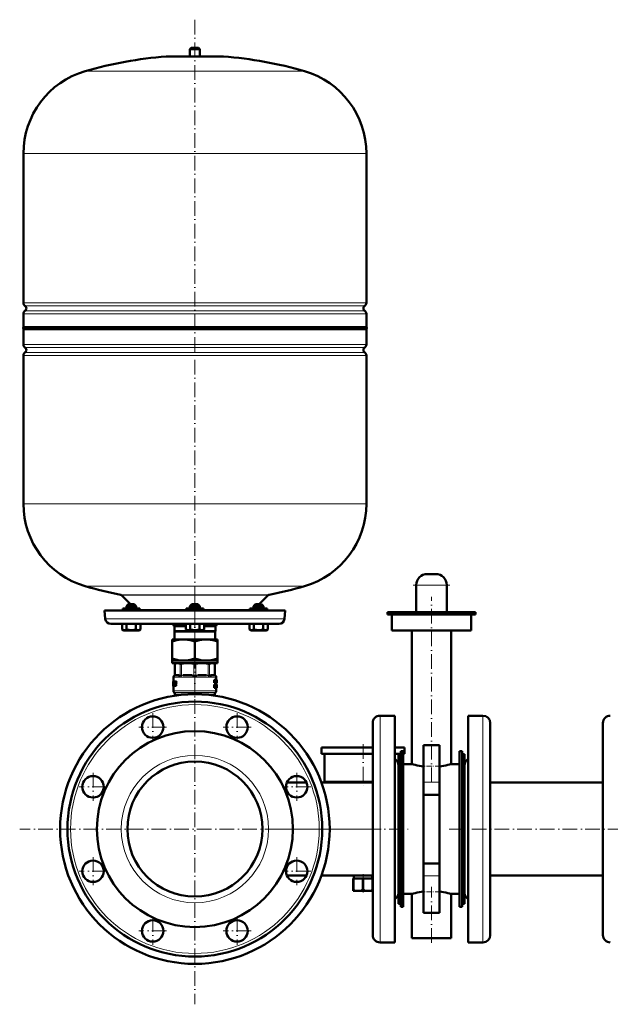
# Model space of a CAD drawing. Extents: x -1976 to 2357, y -1877 to 748.
# Tile 53 of 61: x 1127 to 1609, y -386 to 418. Entities that reach past the tile are written whole.
import ezdxf

# ---------------------------------------------------------------- set-up
doc = ezdxf.new("R2010")
doc.units = 0
doc.linetypes.add('DASHDOT', pattern=[18.5, 12, -3, 0.5, -3])

msp = doc.modelspace()

# ---------------------------------------------------------------- linework, layer by layer
at = {"color": 7, "linetype": 'DASHDOT', "lineweight": 18}
for p, q in [((1270.14, 417.59), (1270.14, -86.7)), ((1270.14, -47.86), (1270.14, -93.64)), ((1448.29, -43.82), (1478.29, -43.82)), ((1463.29, -204.59), (1463.29, -53.32)), ((1270.14, -99.88), (1270.14, -385.97)), ((1235.7, -148.4), (1235.7, -171.15)), ((1304.58, -148.4), (1304.58, -171.15)), ((1247.07, -159.78), (1224.32, -159.78)), ((1315.96, -159.78), (1293.21, -159.78)), ((1407.39, -173.63), (1407.39, -207.23)), ((1186.99, -197.11), (1186.99, -219.86)), ((1353.29, -197.11), (1353.29, -219.86)), ((1198.37, -208.48), (1175.62, -208.48)), ((1364.67, -208.48), (1341.92, -208.48)), ((1413.18, -242.93), (1127.1, -242.93)), ((1336.22, -242.93), (1445.39, -242.93)), ((1637.69, -242.93), (1476.89, -242.93)), ((1186.99, -265.99), (1186.99, -288.74)), ((1353.29, -265.99), (1353.29, -288.74)), ((1198.37, -277.37), (1175.62, -277.37)), ((1364.67, -277.37), (1341.92, -277.37)), ((1463.29, -335.73), (1463.29, -290.06)), ((1235.7, -314.7), (1235.7, -337.45)), ((1304.58, -314.7), (1304.58, -337.45)), ((1247.07, -326.07), (1224.32, -326.07)), ((1315.96, -326.07), (1293.21, -326.07))]:
    msp.add_line(p, q, dxfattribs=at)
at = {"color": 7, "lineweight": 50}
for p, q in [((1267.14, 394.52), (1266.14, 393.52)), ((1267.14, 394.52), (1270.14, 394.52)), ((1270.14, 394.52), (1273.14, 394.52)), ((1273.14, 394.52), (1274.14, 393.52)), ((1247.14, 387.52), (1293.14, 387.52)), ((1266.14, 387.52), (1247.14, 387.52)), ((1266.14, 393.52), (1270.14, 393.52)), ((1266.14, 393.52), (1266.14, 387.52)), ((1270.14, 393.52), (1274.14, 393.52)), ((1274.14, 393.52), (1274.14, 387.52)), ((1293.14, 387.52), (1274.14, 387.52)), ((1130.14, 186.41), (1130.14, 308.37)), ((1410.14, 186.41), (1410.14, 308.37)), ((1130.14, 166.72), (1130.14, 177.64)), ((1410.14, 166.72), (1410.14, 177.64)), ((1130.14, 166.72), (1270.14, 166.72)), ((1410.14, 165.02), (1130.14, 165.02)), ((1130.14, 165.02), (1130.14, 152.41)), ((1270.14, 166.72), (1369.14, 166.72)), ((1369.14, 166.72), (1410.14, 166.72)), ((1410.14, 152.41), (1410.14, 165.02)), ((1130.14, 143.64), (1130.14, 22.52)), ((1410.14, 22.52), (1410.14, 143.64)), ((1466.79, -34.82), (1459.79, -34.82)), ((1450.79, -65.82), (1450.79, -43.82)), ((1475.79, -65.82), (1475.79, -43.82)), ((1210.25, -52.08), (1217.64, -59.48)), ((1322.64, -59.48), (1330.03, -52.08)), ((1212.12, -62.98), (1211.18, -62.98)), ((1211.18, -62.98), (1211.18, -63.98)), ((1225.18, -62.98), (1212.12, -62.98)), ((1215.78, -59.48), (1214.18, -61.08)), ((1215.78, -59.48), (1214.18, -61.08)), ((1221.64, -61.08), (1214.18, -61.08)), ((1214.18, -62.98), (1214.18, -61.08)), ((1220.26, -59.48), (1215.78, -59.48)), ((1220.58, -59.48), (1220.26, -59.48)), ((1220.58, -59.48), (1222.18, -61.08)), ((1222.18, -61.08), (1221.64, -61.08)), ((1222.18, -62.98), (1222.18, -61.08)), ((1225.18, -62.98), (1225.18, -63.98)), ((1270.14, -62.98), (1263.14, -62.98)), ((1263.14, -62.98), (1263.14, -63.98)), ((1267.74, -59.48), (1266.14, -61.08)), ((1266.68, -61.08), (1266.14, -61.08)), ((1266.14, -62.98), (1266.14, -61.08)), ((1274.14, -61.08), (1266.68, -61.08)), ((1268.06, -59.48), (1267.74, -59.48)), ((1272.54, -59.48), (1268.06, -59.48)), ((1277.14, -62.98), (1270.14, -62.98)), ((1272.54, -59.48), (1274.14, -61.08)), ((1274.14, -62.98), (1274.14, -61.08)), ((1277.14, -62.98), (1277.14, -63.98)), ((1328.17, -62.98), (1315.1, -62.98)), ((1315.1, -62.98), (1315.1, -63.98)), ((1319.7, -59.48), (1318.1, -61.08)), ((1322.1, -61.08), (1318.1, -61.08)), ((1318.1, -62.98), (1318.1, -61.08)), ((1322.1, -59.48), (1319.7, -59.48)), ((1324.5, -59.48), (1322.1, -59.48)), ((1326.1, -61.08), (1322.1, -61.08)), ((1324.5, -59.48), (1326.1, -61.08)), ((1324.5, -59.48), (1326.1, -61.08)), ((1326.1, -62.98), (1326.1, -61.08)), ((1326.1, -62.98), (1326.1, -61.08)), ((1329.1, -62.98), (1328.17, -62.98)), ((1329.1, -62.98), (1329.1, -63.98)), ((1329.1, -63.98), (1329.1, -62.98)), ((1196.39, -64.48), (1270.14, -64.48)), ((1196.39, -64.48), (1196.99, -71.37)), ((1270.14, -64.48), (1343.89, -64.48)), ((1343.29, -71.37), (1343.89, -64.48)), ((1463.29, -65.93), (1427.29, -65.93)), ((1427.29, -67.93), (1427.29, -65.93)), ((1463.29, -67.93), (1427.29, -67.93)), ((1430.79, -80.93), (1430.79, -67.93)), ((1450.79, -65.93), (1450.79, -65.82)), ((1475.79, -65.82), (1450.79, -65.82)), ((1499.29, -65.93), (1463.29, -65.93)), ((1499.29, -67.93), (1463.29, -67.93)), ((1475.79, -65.93), (1475.79, -65.82)), ((1495.79, -80.93), (1495.79, -67.93)), ((1499.29, -67.93), (1499.29, -65.93)), ((1201.47, -75.48), (1270.14, -75.48)), ((1210.68, -75.48), (1210.68, -80.01)), ((1212, -80.78), (1210.68, -80.01)), ((1214.43, -75.48), (1214.43, -80.01)), ((1221.94, -75.48), (1221.94, -80.01)), ((1224.35, -80.78), (1225.69, -80.01)), ((1225.69, -75.48), (1225.69, -80.01)), ((1225.69, -75.48), (1225.69, -80)), ((1253.39, -77.48), (1262.63, -77.48)), ((1253.39, -81.48), (1253.39, -77.48)), ((1262.63, -75.48), (1262.63, -80.01)), ((1263.97, -80.78), (1262.64, -80.01)), ((1266.38, -75.48), (1266.38, -80.01)), ((1270.14, -75.48), (1338.81, -75.48)), ((1273.89, -75.48), (1273.89, -80.01)), ((1276.32, -80.78), (1277.64, -80.01)), ((1277.64, -75.48), (1277.64, -80.01)), ((1277.64, -77.48), (1286.89, -77.48)), ((1286.89, -77.48), (1286.89, -81.48)), ((1314.59, -75.48), (1314.59, -80)), ((1315.93, -80.78), (1314.59, -80)), ((1318.34, -75.48), (1318.34, -80.01)), ((1325.85, -75.48), (1325.85, -80.01)), ((1328.28, -80.78), (1329.6, -80.01)), ((1329.6, -75.48), (1329.6, -80.01)), ((1329.6, -75.48), (1329.6, -80.01)), ((1212, -80.78), (1223.53, -80.78)), ((1223.53, -80.78), (1224.35, -80.78)), ((1251.64, -88.18), (1251.64, -89.83)), ((1251.64, -88.18), (1260.89, -88.18)), ((1253.39, -81.48), (1286.89, -81.48)), ((1253.39, -81.48), (1253.52, -81.69)), ((1253.52, -81.69), (1286.77, -81.69)), ((1253.52, -81.69), (1253.52, -88.18)), ((1260.89, -88.18), (1270.14, -88.18)), ((1263.97, -80.78), (1264.79, -80.78)), ((1264.79, -80.78), (1276.32, -80.78)), ((1270.14, -88.18), (1279.39, -88.18)), ((1279.39, -88.18), (1288.64, -88.18)), ((1286.77, -81.69), (1286.89, -81.48)), ((1286.77, -88.18), (1286.77, -81.69)), ((1288.64, -89.83), (1288.64, -88.18)), ((1315.93, -80.78), (1316.14, -80.78)), ((1316.14, -80.78), (1322.1, -80.78)), ((1322.1, -80.78), (1328.28, -80.78)), ((1463.29, -80.93), (1430.79, -80.93)), ((1447.29, -189.93), (1447.29, -80.93)), ((1495.79, -80.93), (1463.29, -80.93)), ((1479.29, -189.93), (1479.29, -80.93)), ((1251.64, -103.82), (1251.64, -89.83)), ((1270.14, -103.82), (1270.14, -89.83)), ((1288.64, -89.83), (1288.64, -103.82)), ((1251.64, -103.82), (1251.64, -105.48)), ((1288.64, -105.48), (1288.64, -103.82)), ((1251.64, -105.48), (1260.89, -105.48)), ((1251.64, -105.48), (1251.64, -107.48)), ((1251.64, -107.48), (1270.14, -107.48)), ((1254.84, -107.48), (1253.75, -108.11)), ((1253.9, -108.03), (1253.75, -108.11)), ((1253.75, -117.33), (1253.75, -108.11)), ((1260.89, -105.48), (1270.14, -105.48)), ((1270.14, -105.48), (1279.39, -105.48)), ((1270.14, -107.48), (1288.64, -107.48)), ((1279.39, -105.48), (1288.64, -105.48)), ((1285.44, -107.48), (1286.54, -108.11)), ((1286.54, -108.11), (1286.39, -108.03)), ((1286.54, -117.33), (1286.54, -108.11)), ((1288.64, -105.48), (1288.64, -107.48)), ((1252.64, -118.92), (1252.64, -122.63)), ((1257.34, -117.48), (1254.3, -117.48)), ((1267.88, -117.48), (1260.54, -117.48)), ((1279.74, -117.48), (1272.41, -117.48)), ((1285.98, -117.48), (1282.94, -117.48)), ((1287.64, -118.92), (1287.64, -121.08)), ((1252.34, -122.63), (1252.35, -122.63)), ((1252.34, -122.63), (1252.34, -125.96)), ((1252.36, -125.88), (1252.34, -125.88)), ((1252.34, -125.96), (1252.34, -125.88)), ((1252.34, -126.09), (1252.34, -125.96)), ((1252.38, -126.09), (1252.34, -126.09)), ((1252.43, -122.63), (1252.35, -122.63)), ((1252.36, -122.97), (1252.35, -122.63)), ((1252.41, -122.97), (1252.36, -122.97)), ((1252.38, -126.09), (1252.44, -126.09)), ((1252.43, -122.63), (1252.98, -122.63)), ((1252.54, -126.09), (1252.44, -126.09)), ((1252.5, -125.88), (1252.47, -125.88)), ((1252.5, -125.61), (1252.5, -125.75)), ((1252.81, -123.53), (1252.54, -123.53)), ((1252.54, -125.4), (1252.67, -125.4)), ((1252.54, -126.09), (1252.79, -126.09)), ((1252.58, -123.32), (1252.77, -123.32)), ((1252.64, -126.09), (1252.64, -130.15)), ((1252.71, -125.34), (1252.67, -125.4)), ((1252.81, -123.55), (1252.73, -125.17)), ((1252.77, -123.32), (1252.8, -123.39)), ((1252.79, -126.09), (1252.86, -126.03)), ((1253.1, -126.09), (1252.79, -126.09)), ((1253.17, -126.03), (1252.86, -126.03)), ((1253.23, -125.89), (1252.92, -125.89)), ((1253.29, -122.63), (1252.98, -122.63)), ((1253.05, -122.69), (1252.98, -122.63)), ((1253.22, -125.67), (1252.98, -125.67)), ((1253.23, -125.4), (1253.01, -125.4)), ((1253.36, -122.69), (1253.05, -122.69)), ((1253.42, -122.83), (1253.1, -122.83)), ((1253.1, -126.09), (1253.17, -126.03)), ((1253.4, -123.05), (1253.13, -123.05)), ((1253.37, -123.32), (1253.13, -123.32)), ((1253.23, -125.89), (1253.25, -125.85)), ((1253.36, -122.69), (1253.29, -122.63)), ((1253.32, -126.03), (1253.4, -126.09)), ((1253.4, -126.09), (1254.44, -126.09)), ((1253.63, -125.17), (1253.66, -124.71)), ((1253.95, -125.17), (1253.63, -125.17)), ((1253.96, -125.33), (1253.64, -125.33)), ((1253.69, -125.4), (1253.64, -125.33)), ((1253.65, -122.63), (1254.69, -122.63)), ((1253.66, -124.71), (1253.75, -123.55)), ((1253.69, -125.4), (1254.46, -125.4)), ((1254.08, -123.55), (1253.75, -123.55)), ((1253.78, -124.23), (1253.77, -124.37)), ((1254.12, -123.39), (1253.79, -123.39)), ((1253.86, -123.32), (1254.68, -123.32)), ((1253.86, -124.71), (1254.56, -124.71)), ((1253.88, -124.02), (1254.57, -124.02)), ((1253.95, -125.17), (1253.99, -124.71)), ((1254.02, -125.4), (1253.96, -125.33)), ((1254.04, -124.02), (1254.08, -123.55)), ((1254.12, -123.39), (1254.18, -123.32)), ((1254.78, -126.09), (1254.44, -126.09)), ((1254.8, -125.4), (1254.46, -125.4)), ((1254.54, -125.88), (1254.56, -125.74)), ((1254.89, -125.88), (1254.54, -125.88)), ((1254.91, -124.71), (1254.56, -124.71)), ((1254.9, -125.74), (1254.56, -125.74)), ((1254.92, -124.02), (1254.57, -124.02)), ((1254.66, -124.49), (1254.68, -124.35)), ((1255.01, -124.49), (1254.66, -124.49)), ((1255.03, -123.32), (1254.68, -123.32)), ((1255.02, -124.35), (1254.68, -124.35)), ((1255.04, -122.63), (1254.69, -122.63)), ((1254.78, -123.11), (1254.79, -122.97)), ((1255.13, -123.11), (1254.78, -123.11)), ((1255.14, -122.97), (1254.79, -122.97)), ((1254.89, -125.88), (1254.9, -125.74)), ((1255.01, -124.49), (1255.02, -124.35)), ((1255.13, -123.11), (1255.14, -122.97)), ((1286.26, -121.08), (1285.93, -121.08)), ((1285.93, -123.66), (1285.93, -121.08)), ((1286.26, -123.66), (1285.93, -123.66)), ((1286.26, -125.07), (1285.93, -125.07)), ((1285.93, -127.65), (1285.93, -125.07)), ((1286.26, -127.65), (1285.93, -127.65)), ((1286.26, -121.08), (1286.59, -121.08)), ((1286.26, -123.66), (1286.26, -121.08)), ((1286.26, -123.66), (1286.47, -123.66)), ((1286.26, -125.07), (1286.62, -125.07)), ((1286.26, -127.65), (1286.26, -125.07)), ((1286.26, -127.65), (1286.49, -127.65)), ((1286.46, -121.57), (1286.46, -121.57)), ((1286.5, -121.93), (1286.47, -121.93)), ((1286.47, -122.24), (1286.47, -123.66)), ((1286.72, -123.66), (1286.47, -123.66)), ((1286.49, -126.23), (1286.49, -125.5)), ((1286.49, -125.5), (1286.59, -125.5)), ((1286.73, -125.84), (1286.49, -125.84)), ((1286.69, -126.12), (1286.49, -126.12)), ((1286.49, -126.23), (1286.58, -126.23)), ((1286.49, -126.66), (1286.49, -127.65)), ((1286.49, -126.66), (1286.55, -126.66)), ((1286.58, -126.68), (1286.49, -126.68)), ((1286.62, -126.75), (1286.49, -126.75)), ((1286.65, -126.85), (1286.49, -126.85)), ((1286.5, -127.65), (1286.49, -127.61)), ((1286.82, -127.65), (1286.5, -127.65)), ((1286.65, -121.54), (1286.7, -121.08)), ((1286.68, -126.98), (1286.65, -126.85)), ((1286.82, -127.65), (1286.68, -126.98)), ((1287.01, -121.08), (1286.7, -121.08)), ((1286.72, -123.66), (1286.88, -123.66)), ((1286.74, -126.49), (1286.74, -126.5)), ((1286.85, -122.61), (1286.78, -122.61)), ((1286.81, -122.98), (1286.81, -122.98)), ((1286.82, -126.65), (1286.85, -126.76)), ((1286.82, -127.65), (1287.03, -127.65)), ((1286.85, -126.76), (1286.88, -126.89)), ((1287.09, -123.66), (1286.88, -123.66)), ((1287.31, -125.07), (1287, -125.07)), ((1287, -126.56), (1287, -125.07)), ((1287.31, -126.56), (1287, -126.56)), ((1287.01, -121.08), (1287.25, -121.08)), ((1287.09, -122.12), (1287.05, -122.12)), ((1287.09, -121.57), (1287.1, -121.57)), ((1287.09, -123.66), (1287.09, -122.12)), ((1287.09, -123.66), (1287.25, -123.66)), ((1287.55, -127.7), (1287.24, -127.7)), ((1287.25, -121.08), (1287.25, -123.66)), ((1287.25, -121.32), (1287.27, -121.08)), ((1287.25, -123.66), (1287.37, -123.66)), ((1287.27, -121.08), (1287.58, -121.08)), ((1287.31, -125.07), (1287.45, -125.07)), ((1287.31, -126.56), (1287.31, -125.07)), ((1287.37, -123.66), (1287.51, -123.66)), ((1287.65, -125.07), (1287.45, -125.07)), ((1287.45, -125.07), (1287.45, -126.57)), ((1287.65, -126.59), (1287.45, -126.59)), ((1287.55, -123.09), (1287.51, -123.66)), ((1287.51, -123.66), (1287.74, -123.66)), ((1287.55, -123.09), (1287.71, -123.09)), ((1287.58, -121.08), (1287.7, -121.08)), ((1287.58, -122.64), (1287.63, -121.77)), ((1287.58, -122.64), (1287.69, -122.64)), ((1287.6, -125.07), (1287.6, -125.07)), ((1287.91, -125.07), (1287.61, -125.07)), ((1287.91, -127.7), (1287.61, -127.7)), ((1287.89, -127.66), (1287.62, -127.66)), ((1287.65, -121.78), (1287.63, -121.78)), ((1287.93, -125.02), (1287.63, -125.02)), ((1287.64, -121.55), (1287.64, -121.55)), ((1287.64, -123.66), (1287.64, -125.02)), ((1287.85, -125.02), (1287.64, -125.02)), ((1287.64, -127.7), (1287.64, -130.15)), ((1287.65, -121.78), (1287.69, -122.64)), ((1287.65, -125.07), (1287.74, -125.07)), ((1287.65, -126.59), (1287.65, -125.07)), ((1287.86, -127.55), (1287.67, -127.55)), ((1287.87, -121.08), (1287.7, -121.08)), ((1287.74, -123.66), (1287.71, -123.09)), ((1287.86, -126.98), (1287.73, -126.98)), ((1287.74, -123.66), (1287.82, -123.66)), ((1287.74, -125.07), (1287.74, -126.53)), ((1287.88, -125.21), (1287.74, -125.21)), ((1287.87, -125.44), (1287.74, -125.44)), ((1287.86, -125.79), (1287.74, -125.79)), ((1287.87, -126.23), (1287.74, -126.23)), ((1287.91, -126.54), (1287.74, -126.54)), ((1287.92, -126.63), (1287.74, -126.63)), ((1287.93, -126.73), (1287.74, -126.73)), ((1287.93, -126.84), (1287.74, -126.84)), ((1287.87, -123.66), (1287.82, -123.66)), ((1287.86, -127.55), (1287.86, -126.98)), ((1287.93, -126.98), (1287.86, -126.98)), ((1287.87, -121.08), (1287.93, -121.08)), ((1287.87, -123.66), (1287.87, -121.08)), ((1287.87, -123.66), (1287.93, -123.66)), ((1287.93, -127.08), (1287.87, -127.08)), ((1287.93, -127.16), (1287.89, -127.16)), ((1287.92, -127.22), (1287.9, -127.22)), ((1287.91, -123.19), (1287.91, -121.56)), ((1287.91, -121.56), (1287.92, -121.56)), ((1287.94, -121.77), (1287.91, -121.77)), ((1287.94, -122.35), (1287.91, -122.35)), ((1287.94, -122.97), (1287.91, -122.97)), ((1287.91, -123.19), (1287.92, -123.19)), ((1287.92, -125.5), (1287.91, -125.55)), ((1287.91, -125.55), (1287.91, -125.64)), ((1287.94, -125.58), (1287.91, -125.58)), ((1287.91, -125.64), (1287.91, -125.74)), ((1287.94, -125.66), (1287.91, -125.66)), ((1287.91, -125.74), (1287.91, -125.86)), ((1287.92, -125.79), (1287.91, -125.79)), ((1287.91, -125.86), (1287.91, -125.96)), ((1287.91, -125.96), (1287.92, -126.05)), ((1287.92, -126.63), (1287.91, -126.54)), ((1287.93, -127.66), (1287.91, -127.7)), ((1287.93, -125.49), (1287.92, -125.49)), ((1287.94, -125.53), (1287.92, -125.53)), ((1287.92, -125.79), (1287.92, -125.66)), ((1287.92, -126.02), (1287.92, -125.79)), ((1287.92, -126.05), (1287.93, -126.14)), ((1287.93, -126.73), (1287.92, -126.63)), ((1287.92, -127.22), (1287.93, -127.16)), ((1287.93, -121.08), (1287.94, -121.22)), ((1287.94, -125.53), (1287.93, -125.49)), ((1287.93, -126.14), (1287.94, -126.28)), ((1287.93, -126.84), (1287.93, -126.73)), ((1287.93, -126.98), (1287.93, -126.84)), ((1287.93, -127.08), (1287.93, -126.98)), ((1287.93, -127.16), (1287.93, -127.08)), ((1287.94, -121.22), (1287.94, -122.3)), ((1287.94, -121.77), (1287.94, -122.3)), ((1287.94, -122.3), (1287.94, -122.35)), ((1287.94, -122.35), (1287.94, -122.42)), ((1287.94, -122.42), (1287.94, -122.97)), ((1287.94, -122.42), (1287.94, -123.48)), ((1287.94, -125.05), (1287.94, -125.12)), ((1287.94, -125.12), (1287.94, -125.66)), ((1287.94, -125.58), (1287.94, -125.53)), ((1287.94, -125.66), (1287.94, -125.58)), ((1287.94, -126.28), (1287.94, -126.44)), ((1287.94, -126.44), (1287.94, -126.65)), ((1287.94, -126.65), (1287.94, -126.93)), ((1287.94, -126.93), (1287.94, -127.29)), ((1287.94, -127.29), (1287.94, -127.53)), ((1253.31, -131.64), (1253.23, -131.56)), ((1253.89, -133.05), (1253.89, -134.1)), ((1254.28, -133.81), (1254.28, -133.9)), ((1254.35, -133.57), (1254.33, -133.56)), ((1254.65, -133.56), (1254.33, -133.56)), ((1254.66, -133.57), (1254.35, -133.57)), ((1254.45, -133.67), (1254.35, -133.57)), ((1254.77, -133.67), (1254.45, -133.67)), ((1254.5, -133.91), (1254.45, -133.67)), ((1254.82, -133.91), (1254.5, -133.91)), ((1254.5, -134), (1254.5, -133.91)), ((1254.57, -134), (1254.5, -134)), ((1254.77, -133.67), (1254.66, -133.57)), ((1254.82, -133.91), (1254.77, -133.67)), ((1254.82, -133.96), (1254.82, -133.91)), ((1286.22, -134.07), (1286.25, -134)), ((1286.55, -134), (1286.25, -134)), ((1286.39, -133.05), (1286.39, -134)), ((1286.67, -133.94), (1286.39, -133.94)), ((1286.52, -134.12), (1286.55, -134)), ((1286.55, -134), (1286.68, -134)), ((1286.98, -131.64), (1287.06, -131.56)), ((1433.29, -150.43), (1421.29, -150.43)), ((1433.29, -150.43), (1433.29, -198.58)), ((1493.29, -287.27), (1493.29, -150.43)), ((1493.29, -150.43), (1505.29, -150.43)), ((1415.29, -156.43), (1415.29, -201.46)), ((1511.29, -284.4), (1511.29, -156.43)), ((1603.29, -156.43), (1603.29, -201.46)), ((1373.39, -176.43), (1407.39, -176.43)), ((1373.39, -176.43), (1373.39, -181.43)), ((1407.39, -176.43), (1415.29, -176.43)), ((1433.31, -176.43), (1441.39, -176.43)), ((1441.39, -176.43), (1441.39, -181.43)), ((1469.79, -174.43), (1456.79, -174.43)), ((1456.79, -174.43), (1456.79, -204.66)), ((1469.79, -174.43), (1469.79, -204.66)), ((1373.39, -181.43), (1407.39, -181.43)), ((1375.89, -181.43), (1375.89, -204.43)), ((1407.39, -181.43), (1415.29, -181.43)), ((1433.31, -181.43), (1438.29, -181.43)), ((1436.29, -272.17), (1436.29, -181.93)), ((1436.29, -181.93), (1438.29, -181.93)), ((1438.29, -179.43), (1440.29, -179.43)), ((1438.29, -306.43), (1438.29, -179.43)), ((1440.29, -306.43), (1440.29, -179.43)), ((1440.29, -181.43), (1441.39, -181.43)), ((1486.29, -179.43), (1488.29, -179.43)), ((1486.29, -306.43), (1486.29, -179.43)), ((1488.29, -306.43), (1488.29, -179.43)), ((1488.29, -181.93), (1488.29, -213.68)), ((1490.29, -181.93), (1488.29, -181.93)), ((1490.29, -181.93), (1490.29, -213.68)), ((1440.29, -295.93), (1440.29, -189.93)), ((1447.29, -189.93), (1440.29, -189.93)), ((1486.29, -189.93), (1479.29, -189.93)), ((1490.29, -267.86), (1490.29, -190.93)), ((1433.29, -198.58), (1433.29, -335.43)), ((1345.32, -204.88), (1361.26, -204.88)), ((1373.39, -204.88), (1415.29, -204.88)), ((1375.89, -204.43), (1407.39, -204.43)), ((1407.39, -204.43), (1415.29, -204.43)), ((1415.29, -201.46), (1415.29, -329.43)), ((1456.79, -214.92), (1456.79, -204.66)), ((1469.79, -214.92), (1469.79, -204.66)), ((1511.29, -204.88), (1603.29, -204.88)), ((1603.29, -201.46), (1603.29, -329.43)), ((1456.79, -214.92), (1469.79, -214.92)), ((1456.79, -270.93), (1456.79, -214.92)), ((1469.79, -270.93), (1469.79, -214.92)), ((1488.29, -213.68), (1488.29, -303.93)), ((1490.29, -213.68), (1490.29, -303.93)), ((1436.29, -303.93), (1436.29, -272.17)), ((1456.79, -270.93), (1469.79, -270.93)), ((1456.79, -281.19), (1456.79, -270.93)), ((1469.79, -281.19), (1469.79, -270.93)), ((1490.29, -294.93), (1490.29, -267.86)), ((1345.32, -280.98), (1361.26, -280.98)), ((1373.39, -280.98), (1415.29, -280.98)), ((1399.89, -280.98), (1399.89, -283.43)), ((1414.89, -280.98), (1414.89, -283.43)), ((1456.79, -281.19), (1456.79, -311.43)), ((1469.79, -281.19), (1469.79, -311.43)), ((1511.29, -280.98), (1603.29, -280.98)), ((1399.39, -283.43), (1399.64, -283.43)), ((1399.39, -283.43), (1399.39, -292.43)), ((1399.64, -283.43), (1399.64, -292.43)), ((1407.15, -283.43), (1399.64, -283.43)), ((1407.15, -283.43), (1407.15, -292.43)), ((1407.15, -283.43), (1407.64, -283.43)), ((1407.64, -283.43), (1407.64, -292.43)), ((1415.15, -283.43), (1407.64, -283.43)), ((1415.15, -283.43), (1415.15, -292.43)), ((1415.15, -283.43), (1415.29, -283.43)), ((1493.29, -335.43), (1493.29, -287.27)), ((1511.29, -329.43), (1511.29, -284.4)), ((1399.39, -292.43), (1399.64, -292.43)), ((1399.39, -293.43), (1399.39, -292.43)), ((1399.39, -293.43), (1400.85, -293.43)), ((1405.94, -293.43), (1400.85, -293.43)), ((1405.94, -293.43), (1408.85, -293.43)), ((1407.15, -292.43), (1407.64, -292.43)), ((1413.94, -293.43), (1408.85, -293.43)), ((1413.94, -293.43), (1415.29, -293.43)), ((1415.15, -292.43), (1415.29, -292.43)), ((1440.29, -295.93), (1447.29, -295.93)), ((1447.29, -331.93), (1447.29, -295.93)), ((1479.29, -295.93), (1486.29, -295.93)), ((1479.29, -331.93), (1479.29, -295.93)), ((1436.29, -303.93), (1438.29, -303.93)), ((1490.29, -303.93), (1488.29, -303.93)), ((1438.29, -306.43), (1440.29, -306.43)), ((1469.79, -311.43), (1456.79, -311.43)), ((1486.29, -306.43), (1488.29, -306.43)), ((1433.29, -335.43), (1421.29, -335.43)), ((1463.29, -331.93), (1447.29, -331.93)), ((1479.29, -331.93), (1463.29, -331.93)), ((1493.29, -335.43), (1505.29, -335.43))]:
    msp.add_line(p, q, dxfattribs=at)
at = {"color": 7, "linetype": 'DASHDOT', "lineweight": 18, "ltscale": 0.210416}
msp.add_line((1270.14, 395.23), (1270.14, 386.81), dxfattribs=at)
at = {"color": 7, "lineweight": 18}
for p, q in [((1270.14, 387.51), (1246.78, 387.51)), ((1293.51, 387.51), (1270.14, 387.51)), ((1270.14, 375.57), (1180.54, 375.57)), ((1359.74, 375.57), (1270.14, 375.57)), ((1270.14, 308.37), (1130.14, 308.37)), ((1410.14, 308.37), (1270.14, 308.37)), ((1130.14, 186.41), (1270.14, 186.41)), ((1270.14, 186.41), (1410.14, 186.41)), ((1270.14, 177.64), (1130.14, 177.64)), ((1270.14, 184.13), (1131.39, 184.13)), ((1131.39, 179.92), (1270.14, 179.92)), ((1408.9, 184.13), (1270.14, 184.13)), ((1270.14, 179.92), (1408.9, 179.92)), ((1410.14, 177.64), (1270.14, 177.64)), ((1130.14, 152.41), (1410.14, 152.41)), ((1131.39, 150.13), (1408.9, 150.13)), ((1131.39, 145.92), (1408.9, 145.92)), ((1410.14, 143.64), (1130.14, 143.64)), ((1130.14, 22.52), (1410.14, 22.52)), ((1180.54, -44.68), (1270.14, -44.68)), ((1270.14, -44.68), (1359.74, -44.68)), ((1475.79, -43.82), (1450.79, -43.82)), ((1209.47, -51.67), (1270.14, -51.67)), ((1210.25, -52.08), (1330.03, -52.08)), ((1270.14, -51.67), (1330.81, -51.67)), ((1212.12, -63.98), (1211.18, -63.98)), ((1225.18, -63.98), (1212.12, -63.98)), ((1225.18, -63.68), (1263.14, -63.68)), ((1270.14, -63.98), (1263.14, -63.98)), ((1277.14, -63.98), (1270.14, -63.98)), ((1277.14, -63.68), (1315.1, -63.68)), ((1328.17, -63.98), (1315.1, -63.98)), ((1329.1, -63.98), (1328.17, -63.98)), ((1196.99, -71.37), (1270.14, -71.37)), ((1270.14, -71.37), (1343.29, -71.37)), ((1253.9, -108.03), (1253.9, -117.32)), ((1258.11, -117.32), (1258.11, -108.03)), ((1259.2, -108.03), (1259.2, -117.32)), ((1269.38, -117.32), (1269.38, -108.03)), ((1270.91, -108.03), (1270.91, -117.32)), ((1281.09, -117.32), (1281.09, -108.03)), ((1282.17, -108.03), (1282.17, -117.32)), ((1286.39, -117.32), (1286.39, -108.03)), ((1252.66, -118.95), (1252.64, -118.92)), ((1252.72, -118.98), (1256.64, -118.98)), ((1253.74, -117.51), (1253.62, -117.52)), ((1253.77, -117.51), (1253.74, -117.51)), ((1253.75, -117.33), (1253.88, -117.32)), ((1254.03, -117.49), (1253.77, -117.51)), ((1253.88, -117.32), (1253.9, -117.32)), ((1253.9, -117.32), (1254.19, -117.29)), ((1254.49, -117.28), (1257.52, -117.28)), ((1258.29, -118.95), (1257.27, -118.95)), ((1257.98, -117.51), (1257.65, -117.49)), ((1257.82, -117.29), (1258.11, -117.32)), ((1258, -117.51), (1257.98, -117.51)), ((1258.11, -117.32), (1258.14, -117.32)), ((1259.01, -118.98), (1268.47, -118.98)), ((1259.15, -117.51), (1259.09, -117.51)), ((1259.14, -117.32), (1259.2, -117.32)), ((1259.84, -117.49), (1259.15, -117.51)), ((1259.2, -117.32), (1259.91, -117.29)), ((1260.62, -117.28), (1267.95, -117.28)), ((1269.31, -117.51), (1268.59, -117.49)), ((1268.67, -117.29), (1269.38, -117.32)), ((1269.37, -117.51), (1269.31, -117.51)), ((1269.38, -117.32), (1269.43, -117.32)), ((1270.85, -117.32), (1270.91, -117.32)), ((1270.91, -117.32), (1271.62, -117.29)), ((1270.97, -117.51), (1270.91, -117.51)), ((1271.69, -117.49), (1270.97, -117.51)), ((1271.82, -118.98), (1281.28, -118.98)), ((1272.33, -117.28), (1279.66, -117.28)), ((1280.38, -117.29), (1281.09, -117.32)), ((1281.14, -117.51), (1280.44, -117.49)), ((1281.09, -117.32), (1281.14, -117.32)), ((1281.19, -117.51), (1281.14, -117.51)), ((1283.01, -118.95), (1282, -118.95)), ((1282.15, -117.32), (1282.17, -117.32)), ((1282.17, -117.32), (1282.46, -117.29)), ((1282.31, -117.51), (1282.28, -117.51)), ((1282.63, -117.49), (1282.31, -117.51)), ((1282.76, -117.28), (1285.8, -117.28)), ((1283.64, -118.98), (1287.56, -118.98)), ((1286.09, -117.29), (1286.39, -117.32)), ((1286.52, -117.51), (1286.25, -117.49)), ((1286.39, -117.32), (1286.41, -117.32)), ((1286.41, -117.32), (1286.54, -117.33)), ((1286.54, -117.51), (1286.52, -117.51)), ((1286.67, -117.52), (1286.54, -117.51)), ((1287.64, -118.92), (1287.63, -118.95)), ((1286.68, -126.98), (1286.49, -126.98)), ((1252.64, -130.15), (1270.14, -130.15)), ((1253.23, -131.56), (1270.14, -131.56)), ((1253.31, -131.64), (1270.14, -131.64)), ((1253.89, -133.05), (1261.19, -133.05)), ((1261.19, -133.05), (1264.18, -133.05)), ((1270.14, -130.15), (1287.64, -130.15)), ((1270.14, -131.56), (1287.06, -131.56)), ((1270.14, -131.64), (1286.98, -131.64)), ((1276.1, -133.05), (1285.16, -133.05)), ((1285.16, -133.05), (1286.39, -133.05)), ((1421.29, -150.43), (1421.29, -198.58)), ((1505.29, -287.27), (1505.29, -150.43)), ((1421.29, -198.58), (1421.29, -335.43)), ((1469.79, -204.66), (1456.79, -204.66)), ((1469.79, -281.19), (1456.79, -281.19)), ((1505.29, -335.43), (1505.29, -287.27))]:
    msp.add_line(p, q, dxfattribs=at)
at = {"color": 7, "linetype": 'DASHDOT', "lineweight": 18, "ltscale": 0.150014}
for p, q in [((1218.18, -58.98), (1218.18, -64.98)), ((1322.1, -58.98), (1322.1, -64.98))]:
    msp.add_line(p, q, dxfattribs=at)
at = {"color": 7, "linetype": 'DASHDOT', "lineweight": 18, "ltscale": 0.023112}
msp.add_line((1218.18, -80.85), (1218.18, -79.93), dxfattribs=at)
at = {"color": 7, "linetype": 'DASHDOT', "lineweight": 18, "ltscale": 0.023199}
msp.add_line((1322.1, -80.85), (1322.1, -79.92), dxfattribs=at)
at = {"color": 7, "linetype": 'DASHDOT', "lineweight": 18, "ltscale": 0.109586}
msp.add_line((1270.14, -107.84), (1270.14, -103.46), dxfattribs=at)
at = {"color": 7, "linetype": 'DASHDOT', "lineweight": 18, "ltscale": 0.45557}
msp.add_line((1270.14, -117.39), (1270.14, -135.62), dxfattribs=at)
at = {"color": 7, "linetype": 'DASHDOT', "lineweight": 18, "ltscale": 0.390015}
for p, q in [((1471.09, -191.66), (1455.49, -191.66)), ((1471.09, -294.19), (1455.49, -294.19))]:
    msp.add_line(p, q, dxfattribs=at)
at = {"color": 7, "linetype": 'DASHDOT', "lineweight": 18, "ltscale": 0.373512}
msp.add_line((1407.39, -279.73), (1407.39, -294.67), dxfattribs=at)
at = {"color": 7, "lineweight": 50}
for points in [[(1210.68, -80.01), (1211.16, -80.26), (1211.62, -80.44), (1212.05, -80.55), (1212.46, -80.59), (1213.09, -80.54), (1213.74, -80.35), (1214.43, -80.01)], [(1214.43, -80.01), (1215.39, -80.26), (1216.32, -80.44), (1217.17, -80.55), (1218, -80.59), (1219.26, -80.54), (1220.54, -80.35), (1221.94, -80.01)], [(1221.94, -80.01), (1222.42, -80.26), (1222.88, -80.44), (1223.3, -80.54), (1223.81, -80.59)], [(1221.94, -80.01), (1222.42, -80.25), (1222.89, -80.43), (1223.31, -80.54), (1223.73, -80.58), (1224.36, -80.53), (1225, -80.34), (1225.64, -80.03)], [(1223.81, -80.59), (1224.4, -80.53), (1224.99, -80.35), (1225.69, -80.01)], [(1262.63, -80.01), (1263.11, -80.25), (1263.58, -80.44), (1264, -80.54), (1264.51, -80.59)], [(1264.51, -80.59), (1265.1, -80.53), (1265.69, -80.35), (1266.38, -80.01)], [(1266.38, -80.01), (1267.34, -80.26), (1268.28, -80.44), (1269.12, -80.55), (1269.96, -80.59), (1271.21, -80.54), (1272.5, -80.35), (1273.89, -80.01)], [(1273.89, -80.01), (1274.37, -80.26), (1274.83, -80.44), (1275.26, -80.55), (1275.68, -80.59), (1276.3, -80.54), (1276.95, -80.35), (1277.64, -80.01)], [(1315.59, -80.45), (1316.22, -80.57), (1316.85, -80.56), (1317.21, -80.49), (1317.58, -80.37), (1318.34, -80.01)], [(1318.34, -80.01), (1319.3, -80.25), (1320.23, -80.44), (1321.08, -80.54), (1322.1, -80.59)], [(1322.1, -80.59), (1323.27, -80.53), (1324.46, -80.35), (1325.85, -80.01)], [(1325.85, -80.01), (1326.33, -80.26), (1326.79, -80.44), (1327.22, -80.55), (1327.63, -80.59), (1328.26, -80.54), (1328.91, -80.35), (1329.6, -80.01)], [(1251.64, -89.83), (1253.57, -89.24), (1255.48, -88.77), (1256.94, -88.5), (1258.38, -88.31), (1259.82, -88.2), (1260.89, -88.18)], [(1260.89, -88.18), (1262.5, -88.23), (1264.11, -88.39), (1265.18, -88.55), (1266.25, -88.76), (1268.39, -89.29), (1270.14, -89.83)], [(1270.14, -89.83), (1272.07, -89.24), (1273.98, -88.77), (1275.44, -88.5), (1276.88, -88.31), (1278.32, -88.2), (1279.39, -88.18)], [(1279.39, -88.18), (1281, -88.23), (1282.61, -88.39), (1283.68, -88.55), (1284.75, -88.76), (1286.89, -89.29), (1288.64, -89.83)], [(1260.89, -105.48), (1259.28, -105.42), (1257.67, -105.26), (1256.6, -105.1), (1255.54, -104.89), (1253.39, -104.36), (1251.64, -103.82)], [(1270.14, -103.82), (1268.22, -104.41), (1266.3, -104.88), (1264.85, -105.15), (1263.4, -105.34), (1261.96, -105.45), (1260.89, -105.48)], [(1279.39, -105.48), (1277.78, -105.42), (1276.17, -105.26), (1275.1, -105.1), (1274.04, -104.89), (1271.89, -104.36), (1270.14, -103.82)], [(1288.64, -103.82), (1286.72, -104.41), (1284.8, -104.88), (1283.35, -105.15), (1281.9, -105.34), (1280.46, -105.45), (1279.39, -105.48)], [(1256.01, -107.48), (1255.33, -107.53), (1254.63, -107.72), (1253.9, -108.03)], [(1258.11, -108.03), (1257.38, -107.72), (1256.68, -107.53), (1256.01, -107.48)], [(1259.2, -108.03), (1258.66, -108.11), (1258.26, -108.08), (1258.11, -108.03)], [(1264.29, -107.48), (1262.56, -107.54), (1260.79, -107.74), (1259.2, -108.03)], [(1269.38, -108.03), (1267.61, -107.72), (1265.93, -107.53), (1264.29, -107.48)], [(1276, -107.48), (1274.27, -107.54), (1272.51, -107.74), (1270.91, -108.03)], [(1281.09, -108.03), (1279.32, -107.72), (1277.64, -107.53), (1276, -107.48)], [(1282.17, -108.03), (1282.02, -108.08), (1281.84, -108.11), (1281.37, -108.08), (1281.09, -108.03)], [(1284.28, -107.48), (1283.56, -107.54), (1282.83, -107.74), (1282.17, -108.03)], [(1286.39, -108.03), (1285.65, -107.72), (1284.96, -107.53), (1284.28, -107.48)], [(1252.36, -125.75), (1252.37, -126.05), (1252.37, -126.08), (1252.38, -126.09)], [(1252.43, -122.63), (1252.41, -122.81), (1252.41, -122.85)], [(1252.44, -126.09), (1252.46, -125.92), (1252.47, -125.88)], [(1252.54, -125.4), (1252.52, -125.45), (1252.5, -125.61)], [(1252.5, -125.75), (1252.5, -125.85), (1252.52, -126.05), (1252.53, -126.08), (1252.54, -126.09)], [(1252.54, -123.53), (1252.55, -123.38), (1252.56, -123.34), (1252.58, -123.32)], [(1253.77, -124.37), (1253.78, -124.55), (1253.86, -124.71)], [(1253.88, -124.02), (1253.81, -124.08), (1253.78, -124.23)], [(1253.79, -123.39), (1253.82, -123.34), (1253.86, -123.32)], [(1254.44, -126.09), (1254.51, -126.02), (1254.54, -125.88)], [(1254.56, -125.74), (1254.54, -125.52), (1254.51, -125.45), (1254.46, -125.4)], [(1254.56, -124.71), (1254.63, -124.64), (1254.66, -124.49)], [(1254.68, -124.35), (1254.67, -124.17), (1254.63, -124.06), (1254.61, -124.04), (1254.57, -124.02)], [(1254.68, -123.32), (1254.75, -123.25), (1254.78, -123.11)], [(1254.79, -122.97), (1254.79, -122.79), (1254.75, -122.68), (1254.73, -122.65), (1254.69, -122.63)], [(1254.78, -126.09), (1254.85, -126.02), (1254.89, -125.88)], [(1254.9, -125.74), (1254.89, -125.56), (1254.86, -125.45), (1254.83, -125.42), (1254.8, -125.4)], [(1254.91, -124.71), (1254.98, -124.64), (1255.01, -124.49)], [(1255.02, -124.35), (1255.01, -124.18), (1254.98, -124.06), (1254.96, -124.03), (1254.92, -124.02)], [(1255.03, -123.32), (1255.1, -123.25), (1255.13, -123.11)], [(1255.14, -122.97), (1255.14, -122.79), (1255.1, -122.68), (1255.08, -122.65), (1255.04, -122.63)], [(1286.69, -126.12), (1286.65, -126.19), (1286.58, -126.23)], [(1286.59, -125.5), (1286.65, -125.52), (1286.68, -125.54), (1286.71, -125.62), (1286.73, -125.84)], [(1286.62, -125.07), (1286.72, -125.09), (1286.81, -125.16), (1286.91, -125.4), (1286.94, -125.77)], [(1287.24, -127.7), (1287.13, -127.6), (1287.06, -127.39), (1287.02, -127.09), (1287, -126.56)], [(1287.55, -127.7), (1287.44, -127.61), (1287.38, -127.42), (1287.33, -127.06), (1287.31, -126.56)], [(1287.45, -126.57), (1287.46, -126.91), (1287.5, -127.13), (1287.52, -127.17), (1287.56, -127.2)], [(1287.74, -126.53), (1287.72, -127.21), (1287.68, -127.49), (1287.66, -127.59), (1287.62, -127.66), (1287.55, -127.7)], [(1287.56, -127.2), (1287.63, -127.03), (1287.65, -126.59)], [(1287.89, -127.17), (1287.9, -127.22), (1287.91, -127.24)], [(1287.92, -121.56), (1287.93, -121.56), (1287.93, -121.57), (1287.93, -121.59), (1287.94, -121.77)], [(1287.94, -122.97), (1287.93, -123.18), (1287.92, -123.19)], [(1287.94, -123.48), (1287.94, -123.62), (1287.93, -123.66)], [(1254.33, -133.56), (1254.33, -133.56), (1254.32, -133.57), (1254.31, -133.58), (1254.3, -133.6), (1254.29, -133.67), (1254.28, -133.81)], [(1447.29, -189.93), (1449.87, -190.65), (1451.55, -191.05), (1453.5, -191.46), (1455.1, -191.74), (1456.79, -191.98)], [(1469.79, -191.98), (1471.5, -191.74), (1473.11, -191.45), (1475.06, -191.05), (1476.74, -190.64), (1477.89, -190.33), (1479.29, -189.93)], [(1456.79, -293.87), (1455.09, -294.11), (1453.48, -294.4), (1451.52, -294.81), (1449.84, -295.21), (1448.53, -295.57), (1447.29, -295.93)], [(1469.79, -293.87), (1471.49, -294.11), (1473.1, -294.4), (1475.06, -294.81), (1476.75, -295.21), (1479.29, -295.93)]]:
    msp.add_lwpolyline(points, dxfattribs=at)
at = {"color": 7, "lineweight": 18}
for points in [[(1258.14, -117.32), (1258.65, -117.33), (1259.14, -117.32)], [(1281.14, -117.32), (1281.84, -117.33), (1282.15, -117.32)]]:
    msp.add_lwpolyline(points, dxfattribs=at)
at = {"color": 7, "lineweight": 50}
for centre, radius in [((1270.14, -242.93), 110.03), ((1270.14, -242.93), 104.03), ((1235.7, -159.78), 8.75), ((1304.58, -159.78), 8.75), ((1270.14, -242.93), 80), ((1270.14, -242.93), 55.15), ((1186.99, -208.48), 8.75), ((1353.29, -208.48), 8.75), ((1186.99, -277.37), 8.75), ((1353.29, -277.37), 8.75), ((1235.7, -326.07), 8.75), ((1304.58, -326.07), 8.75)]:
    msp.add_circle(centre, radius, dxfattribs=at)
at = {"color": 7, "lineweight": 18}
for radius in [101.53, 60.15]:
    msp.add_circle((1270.14, -242.93), radius, dxfattribs=at)
at = {"color": 7, "lineweight": 50}
for centre, radius, start, end in [((1270.14, 68.37), 320, 94.18723, 106.2602), ((1247.14, 382.52), 5, 89.99801, 94.18723), ((1293.14, 382.52), 5, 85.81278, 90.00199), ((1270.14, 68.37), 320, 73.73979, 85.81278), ((1200.14, 308.37), 70, 106.2602, 180.00001), ((1340.14, 308.37), 70, 0, 73.73979), ((1132.84, 186.41), 2.7, 180.00001, 237.42103), ((1407.44, 186.41), 2.7, 302.57897, 360), ((1132.84, 177.64), 2.7, 122.57897, 180.00001), ((1130.04, 182.02), 2.5, 302.57897, 57.42103), ((1410.24, 182.02), 2.5, 122.57897, 237.42103), ((1407.44, 177.64), 2.7, 0, 57.42103), ((1131.34, 165.87), 1.47, 144.73562, 215.26438), ((1408.94, 165.87), 1.47, 324.73561, 35.26439), ((1132.84, 152.41), 2.7, 180.00001, 237.42103), ((1132.84, 143.64), 2.7, 122.57897, 180.00001), ((1130.04, 148.02), 2.5, 302.57897, 57.42103), ((1410.24, 148.02), 2.5, 122.57897, 237.42103), ((1407.44, 152.41), 2.7, 302.57897, 360), ((1407.44, 143.64), 2.7, 0, 57.42103), ((1200.14, 22.52), 70, 180.00001, 253.7398), ((1340.14, 22.52), 70, 286.26021, 360), ((1459.79, -43.82), 9, 90, 180.00001), ((1466.79, -43.82), 9, 0, 90), ((1270.14, 262.52), 320, 253.7398, 259.07135), ((1270.14, 262.52), 320, 280.92865, 286.26021), ((1209.19, -53.14), 1.5, 45, 79.07135), ((1331.09, -53.14), 1.5, 100.92865, 135), ((1210.68, -63.98), 0.5, 270, 360), ((1225.68, -63.98), 0.5, 180.00001, 270), ((1262.64, -63.98), 0.5, 270, 360), ((1277.64, -63.98), 0.5, 180.00001, 270), ((1314.6, -63.98), 0.5, 270, 360), ((1329.6, -63.98), 0.5, 180.00001, 270), ((1329.6, -63.98), 0.5, 180.00001, 270), ((1201.47, -70.98), 4.5, 184.99999, 270), ((1338.81, -70.98), 4.5, 270, 355), ((1254.55, -75.48), 2.31, 180.00001, 240), ((1285.74, -75.48), 2.31, 300, 360), ((1317.02, -75.92), 4.75, 239.2257, 252.53631), ((1270.13, -104.37), 3.74, 258.34456, 270.14492), ((1270.15, -104.38), 3.73, 269.82525, 281.67341), ((1254.14, -118.92), 1.5, 110.51769, 180.01663), ((1253.55, -117.33), 0.2, 290.51649, 359.99994), ((1286.74, -117.33), 0.2, 180.00006, 249.48351), ((1286.14, -118.92), 1.5, 360, 69.48231), ((1579.44, -126.04), 327.1, 179.4611, 179.97064), ((1581.56, -129.56), 329.22, 178.83156, 179.33789), ((1606.56, -135.47), 354.23, 178.06903, 178.44795), ((1251.93, -125.14), 0.804, 346.28205, 357.95076), ((1252.15, -123.5), 0.659, 355.21423, 9.50197), ((1252.27, -125.69), 0.68, 329.83002, 343.4584), ((1251.33, -125.39), 1.67, 342.64102, 350.36761), ((1250.47, -125.24), 2.54, 350.29613, 356.41289), ((1691.97, -151.3), 439.73, 176.35272, 176.62366), ((1252.58, -122.95), 0.537, 11.93293, 28.82321), ((1251.75, -123.13), 1.39, 3.33346, 12.45478), ((1250.84, -123.19), 2.29, 356.61033, 3.34865), ((1252.59, -125.69), 0.67, 329.33451, 343.20275), ((1255.14, -125.55), 1.92, 175.68163, 183.6876), ((1254.48, -125.6), 1.26, 183.2452, 193.32766), ((1754.19, -158.62), 502.07, 175.96892, 176.20644), ((1253.73, -125.78), 0.486, 192.76261, 211.55812), ((1252.89, -122.95), 0.536, 11.93106, 28.84056), ((1255.18, -123.43), 1.82, 168.05201, 176.6245), ((1254.67, -123.31), 1.3, 158.46827, 168.61113), ((1252.31, -123.09), 1.13, 8.19327, 13.02677), ((1253.98, -123.04), 0.553, 140.94054, 158.72604), ((1253.67, -122.77), 0.137, 94.96282, 144.14332), ((1254.09, -125.22), 0.46, 173.29359, 193.80342), ((1254.29, -123.59), 0.536, 157.87085, 175.90894), ((1254.41, -125.22), 0.46, 173.29359, 193.80342), ((1254.61, -123.59), 0.536, 157.85198, 175.9095), ((1257.72, -122.3), 28.75, 0.12211, 1.45497), ((1295.3, -120.99), 8.85, 183.75277, 186.08911), ((1116.86, -144.74), 171.16, 7.07256, 7.65807), ((1286.54, -126.71), 0.0502, 32.76729, 84.47368), ((1286.36, -126.84), 0.269, 19.1426, 34.63277), ((1108.21, -143.65), 179.8, 6.71935, 7.20986), ((1285.61, -127.11), 1.07, 14.10534, 19.77407), ((1285.93, -125.87), 0.808, 341.93809, 1.90167), ((1286.52, -126.23), 0.347, 311.08134, 333.0587), ((1286.61, -126.63), 0.189, 22.91305, 44.32728), ((1281.03, -123.29), 5.78, 3.08658, 6.75125), ((1286.01, -126.9), 0.851, 17.49328, 24.29892), ((1297.28, -123.77), 10.5, 173.62702, 175.66674), ((1286.17, -126.04), 0.74, 332.53236, 345.66971), ((1112.83, -102.66), 175.15, 353.4585, 353.96018), ((1112.94, -104.05), 175.04, 353.56813, 354.14514), ((1235.01, -137.76), 52.99, 11.00194, 11.84361), ((1285.53, -125.87), 1.4, 345.12082, 353.66135), ((1284.76, -125.78), 2.18, 353.62799, 0.1734), ((1278.6, -121.14), 8.5, 354.78162, 357.08963), ((1313.43, -122.16), 26.34, 178.72149, 179.92191), ((1138.36, -110.51), 149.59, 354.95599, 355.94644), ((1287.62, -127.67), 0.027, 201.3785, 250.92826), ((1287.68, -125.07), 0.0713, 137.90107, 177.49856), ((1282.38, -121.47), 5.26, 356.72076, 359.16816), ((1293.94, -121.45), 6.3, 180.82687, 182.93546), ((1135.08, -129.73), 152.86, 2.27359, 3.24088), ((1294.88, -125.77), 7.02, 177.37795, 180.2111), ((1294.42, -125.82), 6.56, 179.75648, 183.60237), ((1290.1, -126.75), 2.25, 185.72397, 190.77366), ((1288.45, -127.46), 0.599, 189.04299, 199.73226), ((1291.61, -125.61), 3.75, 173.7637, 177.42367), ((1291.78, -125.96), 3.92, 183.94981, 188.48372), ((1289.05, -125.32), 1.17, 167.41453, 174.23956), ((1287.94, -127.65), 0.0531, 189.80552, 239.34133), ((1287.98, -125.07), 0.0722, 138.12082, 177.23096), ((1287.9, -127.22), 0.0224, 306.69935, 5.18852), ((1287.95, -125.5), 0.0281, 137.9531, 180.51212), ((1287.91, -125.04), 0.0248, 349.9677, 54.46899), ((1287.92, -125.49), 0.0146, 0.79682, 48.9847), ((1286.78, -127.52), 1.16, 353.37916, 359.83573), ((1254.64, -130.15), 2, 179.99999, 225), ((1251.89, -133.05), 2, 0, 45.00029), ((1255.19, -133.91), 0.919, 179.49174, 188.41629), ((1254.64, -133.59), 0.0319, 53.67957, 83.20579), ((1288.39, -133.05), 2, 134.99978, 180.00001), ((1286.54, -133.99), 0.135, 355.34691, 21.91509), ((1285.56, -134.1), 1.13, 357.86396, 5.16603), ((1285.64, -130.15), 2, 315, 360), ((1421.29, -156.43), 6, 90, 180.00001), ((1505.29, -156.43), 6, 0, 90), ((1609.29, -156.43), 6, 90, 180.00001), ((1430.29, -190.93), 6, 0, 60.00001), ((1496.29, -190.93), 6, 119.99999, 180.00001), ((1397.6, -205.43), 1, 33.36824, 90), ((1186.99, -208.48), 8.75, 269.99576, 275.625), ((1270.14, -242.93), 55.15, 207.60211, 208.6482), ((1353.29, -277.37), 8.75, 269.99578, 275.625), ((1406.61, -285.23), 10.02, 225.90512, 234.8938), ((1400.17, -285.23), 10.02, 305.1062, 314.09487), ((1414.61, -285.23), 10.02, 225.90512, 234.8938), ((1408.17, -285.23), 10.02, 305.1062, 314.09487), ((1430.29, -294.93), 6, 300, 360), ((1496.29, -294.93), 6, 179.99999, 240.00001), ((1421.29, -329.43), 6, 179.99999, 270), ((1505.29, -329.43), 6, 270, 360), ((1609.29, -329.43), 6, 179.99999, 270)]:
    msp.add_arc(centre, radius, start, end, dxfattribs=at)
at = {"color": 7, "lineweight": 18}
for centre, radius, start, end in [((1254.16, -118.96), 1.5, 105.97718, 179.78403), ((1252.71, -118.9), 0.073, 220.24295, 277.83472), ((1253.68, -117.33), 0.196, 289.20109, 2.07686), ((1253.7, -117.33), 0.195, 288.84479, 2.60724), ((1254, -117.3), 0.192, 279.68886, 3.05589), ((1254.29, -120.44), 2.96, 89.74646, 95.00685), ((1254.47, -120.4), 3.13, 89.75925, 95.18705), ((1256.66, -111.83), 7.15, 269.84033, 274.8785), ((1257.35, -121.5), 4.02, 85.70242, 90.19438), ((1257.54, -120.4), 3.13, 84.81295, 90.24075), ((1257.62, -117.29), 0.199, 279.76018, 1.04317), ((1257.91, -117.32), 0.202, 288.63761, 0.50689), ((1257.93, -117.32), 0.202, 289.98829, 0.85405), ((1258.52, -95.52), 21.99, 268.65387, 271.48856), ((1258.97, -110.03), 8.94, 265.64874, 270.26818), ((1260.51, -137.13), 19.65, 89.90514, 91.9429), ((1260.59, -135.46), 18.18, 89.89855, 92.15083), ((1267.91, -138.19), 20.71, 88.10735, 90.0906), ((1267.99, -135.46), 18.18, 87.84917, 90.10144), ((1268.51, -102.97), 16.01, 269.84087, 273.25556), ((1270.14, -73), 44.52, 269.00911, 270.98962), ((1270.24, -130.82), 11.9, 90.47391, 93.94685), ((1270.1, -96.71), 20.62, 268.13195, 270.11345), ((1270.19, -97), 20.33, 269.87409, 271.88333), ((1270.04, -130.82), 11.9, 86.05307, 89.52615), ((1271.77, -102.95), 16.02, 266.74619, 270.15737), ((1272.3, -135.46), 18.18, 89.89855, 92.15083), ((1272.37, -138.19), 20.71, 89.9094, 91.89265), ((1279.7, -135.46), 18.18, 87.84917, 90.10144), ((1279.77, -137.13), 19.65, 88.0571, 90.09486), ((1281.76, -95.51), 22, 268.51227, 271.34565), ((1281.32, -110.04), 8.93, 269.72949, 274.35357), ((1282.35, -117.32), 0.202, 179.14596, 250.01171), ((1282.37, -117.32), 0.202, 179.49311, 251.36239), ((1282.74, -120.4), 3.13, 89.75925, 95.18705), ((1282.66, -117.29), 0.199, 178.95683, 260.23981), ((1282.93, -121.5), 4.02, 89.80562, 94.29758), ((1283.62, -111.82), 7.16, 265.12416, 270.15702), ((1285.81, -120.4), 3.13, 84.81295, 90.24075), ((1285.99, -120.44), 2.96, 84.99315, 90.25355), ((1286.28, -117.3), 0.192, 176.94411, 260.31114), ((1286.58, -117.33), 0.195, 177.39276, 251.15521), ((1286.6, -117.33), 0.196, 177.92314, 250.79892), ((1286.12, -118.96), 1.5, 0.21596, 74.02282), ((1287.57, -118.9), 0.0729, 262.14305, 319.77805)]:
    msp.add_arc(centre, radius, start, end, dxfattribs=at)
for centre, major_axis, ratio, start_param, end_param in [((1254.21, -118.98), (0, 1.5), 0.995414, 0.123342, 1.570796), ((1254.3, -117.28), (0, -0.2), 0.92388, 0, 1.570796), ((1257.8, -118.98), (0, 1.5), 0.771505, 0.123342, 1.570796), ((1258.37, -118.95), (0.14, -1.49), 0.734075, 3.351169, 4.642046), ((1257.34, -117.28), (0, -0.2), 0.92388, 0, 1.570796), ((1259.3, -118.95), (-0.13, -1.49), 0.675962, 3.481187, 4.772063), ((1259.96, -118.98), (0, 1.5), 0.636223, 0.123342, 1.570796), ((1259.06, -117.32), (0.007, -0.2), 0.408466, 0.272287, 1.557437), ((1259.12, -117.32), (0.008, -0.2), 0.382405, 0.255495, 1.554996), ((1259.83, -117.29), (0.008, -0.2), 0.382432, 0.102908, 1.555785), ((1260.54, -117.28), (0, -0.2), 0.382683, 0, 1.570796), ((1267.88, -117.28), (0, -0.2), 0.382683, 0, 1.570796), ((1268.61, -118.98), (0, 1.5), 0.095659, 0.123342, 1.570796), ((1268.59, -117.29), (-0.008, -0.2), 0.382432, 0.132932, 1.585808), ((1269.3, -117.32), (-0.008, -0.2), 0.382405, 0.287096, 1.586597), ((1269.48, -118.95), (0.1, -1.5), 0.041092, 3.418838, 4.709715), ((1269.36, -117.32), (-0.006, -0.2), 0.356255, 0.297028, 1.582178), ((1270.93, -117.32), (0.006, -0.2), 0.356255, 4.701007, 5.986158), ((1270.8, -118.95), (-0.1, -1.5), 0.041092, 1.57347, 2.864347), ((1270.98, -117.32), (0.008, -0.2), 0.382405, 4.696589, 5.996089), ((1271.69, -117.29), (0.008, -0.2), 0.382432, 4.697377, 6.150253), ((1271.67, -118.98), (0, -1.5), 0.095659, 1.570796, 3.018251), ((1272.41, -117.28), (0, -0.2), 0.382683, 4.712389, 6.283185), ((1279.74, -117.28), (0, -0.2), 0.382683, 4.712389, 6.283185), ((1280.45, -117.29), (-0.008, -0.2), 0.382432, 4.727401, 6.180277), ((1280.32, -118.98), (0, -1.5), 0.636223, 1.570796, 3.018251), ((1281.16, -117.32), (-0.008, -0.2), 0.382405, 4.728189, 6.02769), ((1281.22, -117.32), (-0.007, -0.2), 0.408466, 4.725748, 6.010898), ((1280.98, -118.95), (0.13, -1.49), 0.675962, 1.511122, 2.801999), ((1281.91, -118.95), (-0.14, -1.49), 0.734075, 1.64114, 2.932016), ((1282.49, -118.98), (0, -1.5), 0.771505, 1.570796, 3.018251), ((1282.94, -117.28), (0, 0.2), 0.92388, 1.570796, 3.141593), ((1285.98, -117.28), (0, 0.2), 0.92388, 1.570796, 3.141593), ((1286.07, -118.98), (0, -1.5), 0.995414, 1.570796, 3.018251)]:
    msp.add_ellipse(centre, major_axis=major_axis, ratio=ratio, start_param=start_param, end_param=end_param, dxfattribs=at)

doc.saveas('drawing.dxf')
